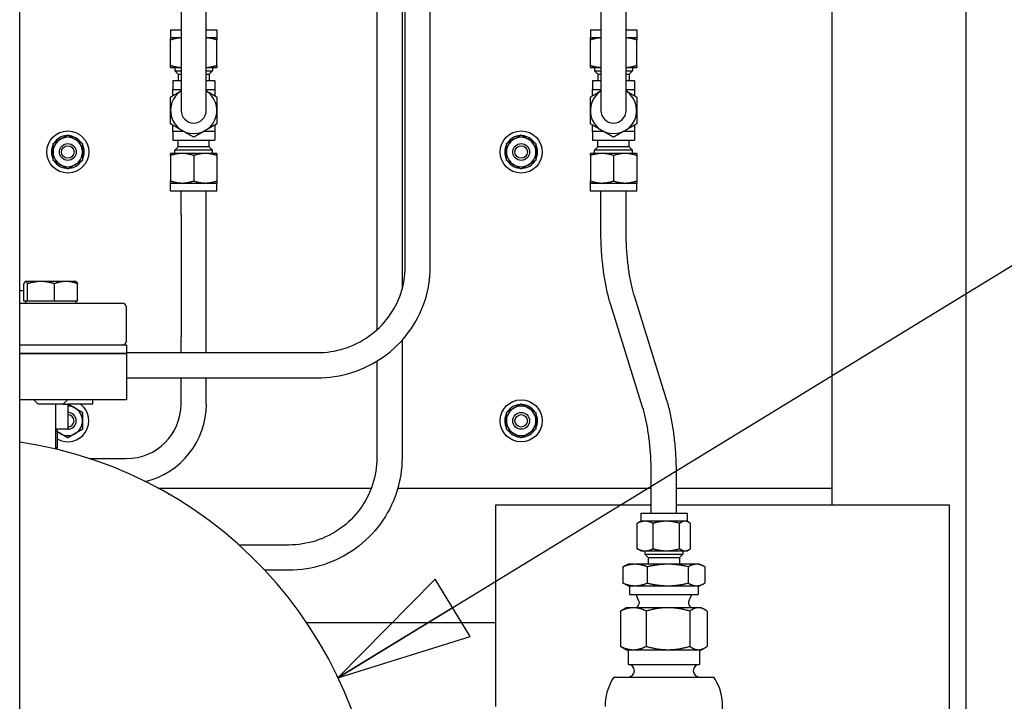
# Model space of a CAD drawing. Header units: inches. Extents: x 4 to 540, y 12 to 340.
# Tile 111 of 122: x 483 to 498, y 132 to 142. Entities that reach past the tile are written whole.
import ezdxf

# ---------------------------------------------------------------- set-up
doc = ezdxf.new("R2010")
doc.units = ezdxf.units.IN
doc.header["$LTSCALE"] = 16
doc.header["$MEASUREMENT"] = 0
doc.layers.get('0').update_dxf_attribs({"lineweight": 25})
doc.layers.add('DIMEN', color=7, linetype='Continuous', lineweight=25)
doc.styles.get("Standard").update_dxf_attribs({"font": 'arial.ttf'})
doc.dimstyles.new('DEFAULT-ANSI$7', dxfattribs={"dimscale": 16, "dimtxt": 0.125, "dimasz": 0.125, "dimexe": 0.125, "dimexo": 0.0625, "dimgap": 0.031496, "dimtad": 0, "dimtih": 1, "dimtoh": 1, "dimrnd": 1e-08, "dimzin": 4, "dimdsep": 46, "dimtxsty": 'Standard', "dimblk": 'Filled-1', "dimcen": 0.09, "dimdle": 0.393701, "dimclrd": 256, "dimclre": 256, "dimclrt": 256, "dimadec": 0, "dimazin": 1, "dimtfac": 1.504, "dimtofl": 0, "dimtmove": 0, "dimatfit": 3, "dimldrblk": 'Filled-1', "dimfxl": 1, "dimtolj": 1, "dimtzin": 4, "dimlwd": 25, "dimlwe": 25, "dimarcsym": 0})

# ---------------------------------------------------------------- blocks, each defined once
blk = doc.blocks.new('Filled-1')
at = {"color": 0}
for p, q in [((0, 0), (-1, 0.25)), ((-1, 0.25), (-1, -0.25)), ((-1, 0), (0, 0)), ((-1, -0.25), (0, 0))]:
    blk.add_line(p, q, dxfattribs=at)
at = {"color": 0, "flags": 128}
blk.add_lwpolyline([(-1, -0.25), (0, 0), (-1, 0.25), (-1, -0.25)], dxfattribs=at)
at = {"color": 0}
blk.add_solid([(-1, -0.25), (0, 0), (-1, 0.25), (-1, -0.25)], dxfattribs=at)

msp = doc.modelspace()

# ---------------------------------------------------------------- linework, layer by layer
for p, q in [((497.557, 118.264), (497.557, 156.701)), ((495.557, 154.701), (495.557, 134.701)), ((483.466, 115.139), (483.466, 148.422)), ((489.204, 137.99), (489.204, 145.148)), ((489.579, 137.99), (489.579, 145.148)), ((488.784, 145.116), (488.784, 137.055)), ((489.159, 145.116), (489.159, 137.659)), ((485.869, 141.819), (485.869, 140.319)), ((486.244, 140.319), (486.244, 141.819)), ((492.119, 141.819), (492.119, 140.319)), ((492.494, 140.319), (492.494, 141.819)), ((485.712, 141.519), (485.869, 141.519)), ((485.712, 141.519), (485.712, 141.399)), ((486.244, 141.519), (486.402, 141.519)), ((486.402, 141.519), (486.402, 141.399)), ((491.962, 141.519), (492.119, 141.519)), ((491.962, 141.519), (491.962, 141.399)), ((492.494, 141.519), (492.652, 141.519)), ((492.652, 141.519), (492.652, 141.399)), ((485.869, 141.399), (485.712, 141.399)), ((485.712, 140.99), (485.712, 141.368)), ((486.402, 141.399), (486.244, 141.399)), ((486.402, 140.99), (486.402, 141.368)), ((492.119, 141.399), (491.962, 141.399)), ((491.962, 140.99), (491.962, 141.368)), ((492.652, 141.399), (492.494, 141.399)), ((492.652, 140.99), (492.652, 141.368)), ((485.712, 140.959), (485.869, 140.959)), ((485.775, 140.959), (485.775, 140.909)), ((485.775, 140.909), (485.869, 140.909)), ((485.825, 140.859), (485.775, 140.909)), ((486.244, 140.959), (486.402, 140.959)), ((486.244, 140.909), (486.338, 140.909)), ((486.288, 140.859), (486.338, 140.909)), ((486.338, 140.959), (486.338, 140.909)), ((491.962, 140.959), (492.119, 140.959)), ((492.025, 140.959), (492.025, 140.909)), ((492.025, 140.909), (492.119, 140.909)), ((492.075, 140.859), (492.025, 140.909)), ((492.494, 140.959), (492.652, 140.959)), ((492.494, 140.909), (492.588, 140.909)), ((492.538, 140.859), (492.588, 140.909)), ((492.588, 140.959), (492.588, 140.909)), ((485.869, 140.759), (485.744, 140.759)), ((485.744, 140.759), (485.744, 140.632)), ((485.825, 140.859), (485.869, 140.859)), ((485.825, 140.859), (485.825, 140.759)), ((486.244, 140.859), (486.288, 140.859)), ((486.369, 140.759), (486.244, 140.759)), ((486.288, 140.859), (486.288, 140.759)), ((486.369, 140.759), (486.369, 140.632)), ((492.119, 140.759), (491.994, 140.759)), ((491.994, 140.759), (491.994, 140.632)), ((492.075, 140.859), (492.119, 140.859)), ((492.075, 140.859), (492.075, 140.759)), ((492.494, 140.859), (492.538, 140.859)), ((492.619, 140.759), (492.494, 140.759)), ((492.538, 140.859), (492.538, 140.759)), ((492.619, 140.759), (492.619, 140.632)), ((485.744, 140.537), (485.744, 140.632)), ((485.744, 140.632), (485.869, 140.632)), ((486.244, 140.632), (486.369, 140.632)), ((486.369, 140.632), (486.369, 140.537)), ((491.994, 140.537), (491.994, 140.632)), ((491.994, 140.632), (492.119, 140.632)), ((492.494, 140.632), (492.619, 140.632)), ((492.619, 140.632), (492.619, 140.537)), ((485.744, 140.007), (485.744, 140.101)), ((485.908, 140.007), (485.744, 140.007)), ((485.744, 140.007), (485.744, 139.879)), ((486.369, 140.007), (486.205, 140.007)), ((486.369, 140.101), (486.369, 140.007)), ((486.369, 140.007), (486.369, 139.879)), ((491.994, 140.007), (491.994, 140.101)), ((492.158, 140.007), (491.994, 140.007)), ((491.994, 140.007), (491.994, 139.879)), ((492.619, 140.007), (492.455, 140.007)), ((492.619, 140.101), (492.619, 140.007)), ((492.619, 140.007), (492.619, 139.879)), ((485.744, 139.879), (486.369, 139.879)), ((485.825, 139.779), (485.825, 139.879)), ((486.288, 139.779), (486.288, 139.879)), ((491.994, 139.879), (492.619, 139.879)), ((492.075, 139.779), (492.075, 139.879)), ((492.538, 139.779), (492.538, 139.879)), ((485.825, 139.779), (485.775, 139.729)), ((486.338, 139.729), (485.775, 139.729)), ((485.775, 139.679), (485.775, 139.729)), ((486.288, 139.779), (485.825, 139.779)), ((486.288, 139.779), (486.338, 139.729)), ((486.338, 139.679), (486.338, 139.729)), ((492.075, 139.779), (492.025, 139.729)), ((492.588, 139.729), (492.025, 139.729)), ((492.025, 139.679), (492.025, 139.729)), ((492.538, 139.779), (492.075, 139.779)), ((492.538, 139.779), (492.588, 139.729)), ((492.588, 139.679), (492.588, 139.729)), ((485.884, 139.679), (485.712, 139.679)), ((485.712, 139.648), (485.712, 139.27)), ((486.229, 139.679), (485.884, 139.679)), ((486.057, 139.648), (486.057, 139.27)), ((486.402, 139.679), (486.229, 139.679)), ((486.402, 139.648), (486.402, 139.27)), ((492.134, 139.679), (491.962, 139.679)), ((491.962, 139.648), (491.962, 139.27)), ((492.479, 139.679), (492.134, 139.679)), ((492.307, 139.648), (492.307, 139.27)), ((492.652, 139.679), (492.479, 139.679)), ((492.652, 139.648), (492.652, 139.27)), ((485.712, 139.239), (485.884, 139.239)), ((485.712, 139.119), (485.712, 139.239)), ((485.884, 139.239), (486.229, 139.239)), ((486.229, 139.239), (486.402, 139.239)), ((486.402, 139.119), (486.402, 139.239)), ((491.962, 139.239), (492.134, 139.239)), ((491.962, 139.119), (491.962, 139.239)), ((492.134, 139.239), (492.479, 139.239)), ((492.479, 139.239), (492.652, 139.239)), ((492.652, 139.119), (492.652, 139.239)), ((486.402, 139.119), (485.712, 139.119)), ((485.869, 138.764), (485.869, 139.119)), ((486.244, 138.764), (486.244, 139.119)), ((492.652, 139.119), (491.962, 139.119)), ((492.119, 138.545), (492.119, 139.119)), ((492.494, 138.545), (492.494, 139.119)), ((485.869, 138.764), (485.869, 137.857)), ((486.244, 137.857), (486.244, 138.764)), ((485.869, 137.857), (485.869, 136.951)), ((486.244, 136.951), (486.244, 137.857)), ((483.527, 137.483), (483.527, 137.741)), ((483.552, 137.774), (483.548, 137.772)), ((483.555, 137.774), (483.552, 137.774)), ((483.783, 137.774), (483.555, 137.774)), ((483.583, 137.483), (483.583, 137.741)), ((484.155, 137.774), (483.783, 137.774)), ((483.983, 137.483), (483.983, 137.741)), ((484.302, 137.774), (484.155, 137.774)), ((484.302, 137.774), (484.305, 137.772)), ((484.327, 137.483), (484.327, 137.741)), ((483.466, 137.639), (483.527, 137.639)), ((493.098, 136.018), (492.623, 137.54)), ((483.466, 137.451), (484.994, 137.451)), ((483.555, 137.483), (483.527, 137.483)), ((483.552, 137.483), (483.552, 137.451)), ((483.583, 137.483), (483.555, 137.483)), ((483.783, 137.483), (483.583, 137.483)), ((483.983, 137.483), (483.783, 137.483)), ((484.155, 137.483), (483.983, 137.483)), ((484.327, 137.483), (484.155, 137.483)), ((484.302, 137.483), (484.302, 137.451)), ((485.057, 136.889), (485.057, 137.389)), ((492.74, 135.906), (492.265, 137.428)), ((485.869, 136.715), (485.869, 136.951)), ((486.244, 136.715), (486.244, 136.951)), ((485.057, 136.826), (483.466, 136.826)), ((485.057, 136.826), (485.057, 136.701)), ((489.159, 136.901), (489.159, 135.155)), ((483.466, 136.701), (485.057, 136.701)), ((485.057, 136.701), (483.466, 136.701)), ((485.057, 136.715), (487.892, 136.715)), ((485.057, 136.701), (485.057, 136.014)), ((488.784, 136.589), (488.784, 135.155)), ((485.057, 136.34), (487.892, 136.34)), ((485.869, 135.951), (485.869, 136.34)), ((486.244, 135.951), (486.244, 136.34)), ((485.057, 136.014), (483.466, 136.014)), ((483.739, 135.951), (483.677, 136.014)), ((484.114, 135.951), (483.739, 135.951)), ((483.997, 135.951), (483.997, 135.283)), ((484.114, 135.951), (484.177, 136.014)), ((484.114, 135.951), (484.18, 135.951)), ((484.557, 135.951), (484.18, 135.951)), ((484.182, 135.951), (484.182, 135.576)), ((484.557, 135.951), (484.557, 136.014)), ((484.182, 135.576), (483.997, 135.576)), ((483.997, 135.566), (484.031, 135.546)), ((484.031, 135.306), (484.031, 135.546)), ((483.997, 135.286), (484.031, 135.306)), ((484.169, 135.239), (484.179, 135.237)), ((484.508, 135.139), (485.057, 135.139)), ((492.869, 134.327), (492.869, 134.902)), ((493.244, 134.327), (493.244, 134.902)), ((485.525, 134.701), (488.702, 134.701)), ((485.677, 134.616), (485.686, 134.611)), ((489.096, 134.701), (492.869, 134.701)), ((493.244, 134.701), (495.557, 134.701)), ((495.557, 134.701), (495.557, 134.451)), ((490.557, 134.451), (492.869, 134.451)), ((490.557, 131.451), (490.557, 134.451)), ((493.244, 134.451), (497.307, 134.451)), ((497.307, 134.451), (497.307, 130.701)), ((492.712, 134.327), (493.402, 134.327)), ((492.712, 134.327), (492.712, 134.207)), ((493.402, 134.327), (493.402, 134.207)), ((492.661, 133.798), (492.661, 134.176)), ((492.712, 134.207), (492.68, 134.189)), ((492.778, 134.207), (492.712, 134.207)), ((493.094, 134.207), (492.778, 134.207)), ((492.896, 133.798), (492.896, 134.176)), ((493.372, 134.207), (493.094, 134.207)), ((493.292, 133.798), (493.292, 134.176)), ((493.402, 134.207), (493.372, 134.207)), ((493.402, 134.207), (493.433, 134.189)), ((493.453, 133.798), (493.453, 134.176)), ((487.472, 133.853), (486.73, 133.853)), ((492.712, 133.767), (492.68, 133.786)), ((492.712, 133.767), (492.778, 133.767)), ((492.775, 133.767), (492.775, 133.717)), ((492.775, 133.717), (493.338, 133.717)), ((492.825, 133.667), (492.775, 133.717)), ((492.778, 133.767), (493.094, 133.767)), ((493.094, 133.767), (493.372, 133.767)), ((493.288, 133.667), (493.338, 133.717)), ((493.338, 133.767), (493.338, 133.717)), ((493.372, 133.767), (493.402, 133.767)), ((493.402, 133.767), (493.433, 133.786)), ((486.972, 133.624), (486.98, 133.617)), ((492.525, 133.567), (492.476, 133.544)), ((492.628, 133.567), (492.525, 133.567)), ((493.115, 133.567), (492.628, 133.567)), ((492.825, 133.667), (493.288, 133.667)), ((492.825, 133.667), (492.825, 133.567)), ((493.543, 133.567), (493.115, 133.567)), ((493.288, 133.667), (493.288, 133.567)), ((493.588, 133.567), (493.543, 133.567)), ((493.588, 133.567), (493.637, 133.544)), ((487.472, 133.478), (487.114, 133.478)), ((492.447, 133.529), (492.447, 133.286)), ((492.81, 133.529), (492.81, 133.286)), ((493.42, 133.529), (493.42, 133.286)), ((493.666, 133.529), (493.666, 133.286)), ((492.525, 133.247), (492.476, 133.27)), ((493.588, 133.247), (493.637, 133.27)), ((492.525, 133.247), (492.628, 133.247)), ((492.547, 133.247), (492.547, 133.117)), ((492.547, 133.117), (493.567, 133.117)), ((492.628, 133.247), (493.115, 133.247)), ((492.686, 133.017), (492.642, 133.117)), ((493.115, 133.247), (493.543, 133.247)), ((493.427, 133.017), (493.472, 133.117)), ((493.543, 133.247), (493.588, 133.247)), ((493.567, 133.247), (493.567, 133.117)), ((492.411, 132.87), (492.411, 132.345)), ((492.494, 132.92), (492.442, 132.89)), ((492.603, 132.92), (492.494, 132.92)), ((493.118, 132.92), (492.603, 132.92)), ((492.674, 132.95), (492.644, 132.92)), ((492.795, 132.87), (492.795, 132.345)), ((493.572, 132.92), (493.118, 132.92)), ((493.439, 132.95), (493.469, 132.92)), ((493.441, 132.87), (493.441, 132.345)), ((493.619, 132.92), (493.572, 132.92)), ((493.619, 132.92), (493.671, 132.89)), ((493.702, 132.87), (493.702, 132.345)), ((487.735, 132.701), (490.557, 132.701)), ((487.967, 132.33), (487.972, 132.322)), ((492.494, 132.295), (492.442, 132.325)), ((492.494, 132.295), (492.603, 132.295)), ((492.525, 132.295), (492.525, 132.076)), ((492.603, 132.295), (493.118, 132.295)), ((493.118, 132.295), (493.572, 132.295)), ((493.572, 132.295), (493.619, 132.295)), ((493.588, 132.295), (493.588, 132.076)), ((493.619, 132.295), (493.671, 132.325)), ((492.525, 132.076), (493.588, 132.076)), ((492.314, 131.889), (493.799, 131.889))]:
    msp.add_line(p, q)
for centre, radius in [((484.182, 139.701), 0.313), ((490.932, 139.701), 0.313), ((484.182, 139.701), 0.125), ((484.182, 139.701), 0.0938), ((490.932, 139.701), 0.125), ((490.932, 139.701), 0.0938), ((490.932, 135.701), 0.313), ((490.932, 135.701), 0.125), ((490.932, 135.701), 0.0938)]:
    msp.add_circle(centre, radius)
for centre, radius, start, end in [((486.057, 140.319), 0.345, 122.9207, 57.0793), ((492.307, 140.319), 0.345, 122.9207, 57.0793), ((486.057, 140.319), 0.187, 180, 0), ((492.307, 140.319), 0.187, 180, 0), ((484.182, 139.701), 0.219, 120, 180), ((484.182, 139.701), 0.244, 93.943, 146.057), ((484.182, 139.701), 0.219, 60, 120), ((484.182, 139.701), 0.243, 33.943, 86.057), ((484.182, 139.701), 0.219, 0, 60), ((490.932, 139.701), 0.219, 120, 180), ((490.932, 139.701), 0.244, 93.943, 146.057), ((490.932, 139.701), 0.219, 60, 120), ((490.932, 139.701), 0.243, 33.943, 86.057), ((490.932, 139.701), 0.219, 0, 60), ((484.182, 139.701), 0.243, 153.943, 206.057), ((484.182, 139.701), 0.243, 333.943, 26.057), ((490.932, 139.701), 0.243, 153.943, 206.057), ((490.932, 139.701), 0.243, 333.943, 26.057), ((484.182, 139.701), 0.219, 180, 240), ((484.182, 139.701), 0.243, 213.943, 263.5746), ((484.182, 139.701), 0.244, 276.4254, 326.057), ((484.182, 139.701), 0.219, 300, 0), ((490.932, 139.701), 0.219, 180, 240), ((490.932, 139.701), 0.243, 213.943, 263.5746), ((490.932, 139.701), 0.244, 276.4254, 326.057), ((490.932, 139.701), 0.219, 300, 0), ((484.182, 139.701), 0.219, 240, 300), ((490.932, 139.701), 0.219, 240, 300), ((484.994, 137.389), 0.0625, 0, 90), ((484.994, 136.889), 0.0625, 270, 0), ((484.182, 135.701), 0.312, 241.1256, 53.1301), ((484.182, 135.701), 0.219, 60, 90), ((485.057, 135.951), 0.812, 270, 0), ((485.057, 135.951), 1.188, 283.7515, 0), ((490.932, 135.701), 0.244, 93.943, 146.057), ((490.932, 135.701), 0.219, 60, 120), ((490.932, 135.701), 0.243, 33.943, 86.057), ((484.182, 135.701), 0.125, 270, 90), ((484.182, 135.701), 0.0938, 270, 90), ((484.182, 135.701), 0.219, 0, 60), ((490.932, 135.701), 0.243, 153.943, 206.057), ((490.932, 135.701), 0.219, 120, 180), ((490.932, 135.701), 0.219, 0, 60), ((490.932, 135.701), 0.243, 333.943, 26.057), ((484.182, 135.701), 0.219, 300, 0), ((490.932, 135.701), 0.219, 180, 240), ((490.932, 135.701), 0.219, 300, 0), ((484.182, 135.701), 0.219, 214.8499, 223.5621), ((484.182, 135.701), 0.219, 226.3823, 240), ((484.182, 135.701), 0.219, 240, 300), ((490.932, 135.701), 0.243, 213.943, 263.5746), ((490.932, 135.701), 0.219, 240, 300), ((490.932, 135.701), 0.243, 276.4254, 326.057), ((482.557, 129.201), 6.25, 278.3647, 81.6353), ((484.138, 135.123), 0.12, 75, 75.384), ((484.148, 135.121), 0.12, 74.616, 75), ((485.617, 134.512), 0.12, 60, 60.384), ((485.626, 134.507), 0.12, 59.616, 60), ((486.888, 133.539), 0.12, 45, 45.384), ((486.895, 133.532), 0.12, 44.616, 45), ((492.632, 132.992), 0.06, 315, 24), ((493.482, 132.992), 0.06, 156, 225), ((487.863, 132.27), 0.12, 30, 30.384), ((487.868, 132.262), 0.12, 29.616, 30), ((492.525, 131.982), 0.0938, 270, 90), ((493.588, 131.982), 0.0938, 90, 270), ((492.97, 131.451), 0.789, 148.9973, 180), ((492.97, 131.451), 0.789, 146.3099, 148.9973), ((493.143, 131.451), 0.789, 31.0027, 33.6901), ((493.143, 131.451), 0.789, 328.9973, 31.0027)]:
    msp.add_arc(centre, radius, start, end)
for points, weights in [([(485.869, 141.399), (485.796, 141.396), (485.712, 141.368)], [1.0062487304, 1.03451955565, 1]), ([(485.712, 141.368), (485.712, 141.399), (485.712, 141.399)], [1, 1.0379548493, 1]), ([(486.402, 141.368), (486.317, 141.396), (486.244, 141.399)], [1, 1.03451955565, 1.0062487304]), ([(486.402, 141.399), (486.402, 141.399), (486.402, 141.368)], [1, 1.0379548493, 1]), ([(492.119, 141.399), (492.046, 141.396), (491.962, 141.368)], [1.0062487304, 1.03451955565, 1]), ([(491.962, 141.368), (491.962, 141.399), (491.962, 141.399)], [1, 1.0379548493, 1]), ([(492.652, 141.368), (492.567, 141.396), (492.494, 141.399)], [1, 1.03451955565, 1.0062487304]), ([(492.652, 141.399), (492.652, 141.399), (492.652, 141.368)], [1, 1.0379548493, 1]), ([(485.712, 140.99), (485.796, 140.962), (485.869, 140.959)], [1, 1.03451955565, 1.0062487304]), ([(485.712, 140.959), (485.712, 140.959), (485.712, 140.99)], [1, 1.0379548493, 1]), ([(486.244, 140.959), (486.317, 140.962), (486.402, 140.99)], [1.0062487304, 1.03451955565, 1]), ([(486.402, 140.99), (486.402, 140.959), (486.402, 140.959)], [1, 1.0379548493, 1]), ([(491.962, 140.99), (492.046, 140.962), (492.119, 140.959)], [1, 1.03451955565, 1.0062487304]), ([(491.962, 140.959), (491.962, 140.959), (491.962, 140.99)], [1, 1.0379548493, 1]), ([(492.494, 140.959), (492.567, 140.962), (492.652, 140.99)], [1.0062487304, 1.03451955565, 1]), ([(492.652, 140.99), (492.652, 140.959), (492.652, 140.959)], [1, 1.0379548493, 1]), ([(485.712, 140.518), (485.796, 140.567), (485.869, 140.609)], [1, 1.03451955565, 1.0062487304]), ([(486.244, 140.609), (486.317, 140.567), (486.402, 140.518)], [1.0062487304, 1.03451955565, 1]), ([(491.962, 140.518), (492.046, 140.567), (492.119, 140.609)], [1, 1.03451955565, 1.0062487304]), ([(492.494, 140.609), (492.567, 140.567), (492.652, 140.518)], [1.0062487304, 1.03451955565, 1]), ([(485.712, 140.319), (485.712, 140.412), (485.712, 140.518)], [1, 1.0379548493, 1]), ([(486.402, 140.518), (486.402, 140.412), (486.402, 140.319)], [1, 1.0379548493, 1]), ([(491.962, 140.319), (491.962, 140.412), (491.962, 140.518)], [1, 1.0379548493, 1]), ([(492.652, 140.518), (492.652, 140.412), (492.652, 140.319)], [1, 1.0379548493, 1]), ([(485.712, 140.12), (485.712, 140.227), (485.712, 140.319)], [1, 1.0379548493, 1]), ([(486.402, 140.319), (486.402, 140.227), (486.402, 140.12)], [1, 1.0379548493, 1]), ([(491.962, 140.12), (491.962, 140.227), (491.962, 140.319)], [1, 1.0379548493, 1]), ([(492.652, 140.319), (492.652, 140.227), (492.652, 140.12)], [1, 1.0379548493, 1]), ([(485.884, 140.02), (485.804, 140.067), (485.712, 140.12)], [1, 1.0379548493, 1]), ([(486.057, 139.921), (485.964, 139.974), (485.884, 140.02)], [1, 1.0379548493, 1]), ([(486.229, 140.02), (486.149, 139.974), (486.057, 139.921)], [1, 1.0379548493, 1]), ([(486.402, 140.12), (486.309, 140.067), (486.229, 140.02)], [1, 1.0379548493, 1]), ([(492.134, 140.02), (492.054, 140.067), (491.962, 140.12)], [1, 1.0379548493, 1]), ([(492.307, 139.921), (492.214, 139.974), (492.134, 140.02)], [1, 1.0379548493, 1]), ([(492.479, 140.02), (492.399, 139.974), (492.307, 139.921)], [1, 1.0379548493, 1]), ([(492.652, 140.12), (492.559, 140.067), (492.479, 140.02)], [1, 1.0379548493, 1]), ([(483.963, 139.827), (484.021, 139.861), (484.072, 139.89)], [1.10906450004, 1.0930923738, 1]), ([(484.072, 139.89), (484.123, 139.92), (484.182, 139.954)], [1, 1.0930923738, 1.10906450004]), ([(484.182, 139.954), (484.24, 139.92), (484.291, 139.89)], [1.10906450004, 1.0930923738, 1]), ([(484.291, 139.89), (484.342, 139.861), (484.4, 139.827)], [1, 1.0930923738, 1.10906450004]), ([(490.713, 139.827), (490.771, 139.861), (490.822, 139.89)], [1.10906450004, 1.0930923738, 1]), ([(490.822, 139.89), (490.873, 139.92), (490.932, 139.954)], [1, 1.0930923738, 1.10906450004]), ([(490.932, 139.954), (490.99, 139.92), (491.041, 139.89)], [1.10906450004, 1.0930923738, 1]), ([(491.041, 139.89), (491.092, 139.861), (491.15, 139.827)], [1, 1.0930923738, 1.10906450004]), ([(483.963, 139.701), (483.963, 139.76), (483.963, 139.827)], [1, 1.0930923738, 1.10906450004]), ([(484.4, 139.827), (484.4, 139.76), (484.4, 139.701)], [1.10906450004, 1.0930923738, 1]), ([(490.713, 139.701), (490.713, 139.76), (490.713, 139.827)], [1, 1.0930923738, 1.10906450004]), ([(491.15, 139.827), (491.15, 139.76), (491.15, 139.701)], [1.10906450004, 1.0930923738, 1]), ([(483.963, 139.575), (483.963, 139.642), (483.963, 139.701)], [1.10906450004, 1.0930923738, 1]), ([(484.072, 139.512), (484.021, 139.541), (483.963, 139.575)], [1, 1.0930923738, 1.10906450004]), ([(484.4, 139.575), (484.342, 139.541), (484.291, 139.512)], [1.10906450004, 1.0930923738, 1]), ([(484.4, 139.701), (484.4, 139.642), (484.4, 139.575)], [1, 1.0930923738, 1.10906450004]), ([(485.712, 139.648), (485.712, 139.679), (485.712, 139.679)], [1, 1.0379548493, 1]), ([(485.884, 139.679), (485.804, 139.679), (485.712, 139.648)], [1, 1.0379548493, 1]), ([(486.057, 139.648), (485.964, 139.679), (485.884, 139.679)], [1, 1.0379548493, 1]), ([(486.229, 139.679), (486.149, 139.679), (486.057, 139.648)], [1, 1.0379548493, 1]), ([(486.402, 139.648), (486.309, 139.679), (486.229, 139.679)], [1, 1.0379548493, 1]), ([(486.402, 139.679), (486.402, 139.679), (486.402, 139.648)], [1, 1.0379548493, 1]), ([(490.713, 139.575), (490.713, 139.642), (490.713, 139.701)], [1.10906450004, 1.0930923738, 1]), ([(490.822, 139.512), (490.771, 139.541), (490.713, 139.575)], [1, 1.0930923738, 1.10906450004]), ([(491.15, 139.575), (491.092, 139.541), (491.041, 139.512)], [1.10906450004, 1.0930923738, 1]), ([(491.15, 139.701), (491.15, 139.642), (491.15, 139.575)], [1, 1.0930923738, 1.10906450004]), ([(491.962, 139.648), (491.962, 139.679), (491.962, 139.679)], [1, 1.0379548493, 1]), ([(492.134, 139.679), (492.054, 139.679), (491.962, 139.648)], [1, 1.0379548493, 1]), ([(492.307, 139.648), (492.214, 139.679), (492.134, 139.679)], [1, 1.0379548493, 1]), ([(492.479, 139.679), (492.399, 139.679), (492.307, 139.648)], [1, 1.0379548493, 1]), ([(492.652, 139.648), (492.559, 139.679), (492.479, 139.679)], [1, 1.0379548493, 1]), ([(492.652, 139.679), (492.652, 139.679), (492.652, 139.648)], [1, 1.0379548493, 1]), ([(484.182, 139.448), (484.123, 139.482), (484.072, 139.512)], [1.10906450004, 1.0930923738, 1]), ([(484.291, 139.512), (484.24, 139.482), (484.182, 139.448)], [1, 1.0930923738, 1.10906450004]), ([(490.932, 139.448), (490.873, 139.482), (490.822, 139.512)], [1.10906450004, 1.0930923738, 1]), ([(491.041, 139.512), (490.99, 139.482), (490.932, 139.448)], [1, 1.0930923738, 1.10906450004]), ([(485.712, 139.27), (485.804, 139.239), (485.884, 139.239)], [1, 1.0379548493, 1]), ([(485.712, 139.239), (485.712, 139.239), (485.712, 139.27)], [1, 1.0379548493, 1]), ([(485.884, 139.239), (485.964, 139.239), (486.057, 139.27)], [1, 1.0379548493, 1]), ([(486.057, 139.27), (486.149, 139.239), (486.229, 139.239)], [1, 1.0379548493, 1]), ([(486.229, 139.239), (486.309, 139.239), (486.402, 139.27)], [1, 1.0379548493, 1]), ([(486.402, 139.27), (486.402, 139.239), (486.402, 139.239)], [1, 1.0379548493, 1]), ([(491.962, 139.27), (492.054, 139.239), (492.134, 139.239)], [1, 1.0379548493, 1]), ([(491.962, 139.239), (491.962, 139.239), (491.962, 139.27)], [1, 1.0379548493, 1]), ([(492.134, 139.239), (492.214, 139.239), (492.307, 139.27)], [1, 1.0379548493, 1]), ([(492.307, 139.27), (492.399, 139.239), (492.479, 139.239)], [1, 1.0379548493, 1]), ([(492.479, 139.239), (492.559, 139.239), (492.652, 139.27)], [1, 1.0379548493, 1]), ([(492.652, 139.27), (492.652, 139.239), (492.652, 139.239)], [1, 1.0379548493, 1]), ([(483.555, 137.774), (483.542, 137.774), (483.527, 137.741)], [1, 1.0379548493, 1]), ([(483.583, 137.741), (483.568, 137.774), (483.555, 137.774)], [1, 1.0379548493, 1]), ([(483.783, 137.774), (483.69, 137.774), (483.583, 137.741)], [1, 1.0379548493, 1]), ([(483.983, 137.741), (483.876, 137.774), (483.783, 137.774)], [1, 1.0379548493, 1]), ([(484.155, 137.774), (484.075, 137.774), (483.983, 137.741)], [1, 1.0379548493, 1]), ([(484.327, 137.741), (484.235, 137.774), (484.155, 137.774)], [1, 1.0379548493, 1]), ([(484.305, 137.772), (484.315, 137.766), (484.327, 137.741)], [1.0137757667, 1.0289129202, 1]), ([(484.186, 135.951), (484.242, 135.919), (484.291, 135.89)], [1.10770088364, 1.08946056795, 1]), ([(490.822, 135.89), (490.873, 135.92), (490.932, 135.954)], [1, 1.0930923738, 1.10906450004]), ([(490.932, 135.954), (490.99, 135.92), (491.041, 135.89)], [1.10906450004, 1.0930923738, 1]), ([(484.291, 135.89), (484.342, 135.861), (484.4, 135.827)], [1, 1.0930923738, 1.10906450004]), ([(484.4, 135.827), (484.4, 135.76), (484.4, 135.701)], [1.10906450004, 1.0930923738, 1]), ([(490.713, 135.827), (490.771, 135.861), (490.822, 135.89)], [1.10906450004, 1.0930923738, 1]), ([(490.713, 135.701), (490.713, 135.76), (490.713, 135.827)], [1, 1.0930923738, 1.10906450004]), ([(491.041, 135.89), (491.092, 135.861), (491.15, 135.827)], [1, 1.0930923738, 1.10906450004]), ([(491.15, 135.827), (491.15, 135.76), (491.15, 135.701)], [1.10906450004, 1.0930923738, 1]), ([(484.4, 135.701), (484.4, 135.642), (484.4, 135.575)], [1, 1.0930923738, 1.10906450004]), ([(490.713, 135.575), (490.713, 135.642), (490.713, 135.701)], [1.10906450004, 1.0930923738, 1]), ([(491.15, 135.701), (491.15, 135.642), (491.15, 135.575)], [1, 1.0930923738, 1.10906450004]), ([(484.072, 135.512), (484.052, 135.523), (484.031, 135.536)], [1, 1.03565575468, 1.05999794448]), ([(484.182, 135.448), (484.123, 135.482), (484.072, 135.512)], [1.10906450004, 1.0930923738, 1]), ([(484.291, 135.512), (484.24, 135.482), (484.182, 135.448)], [1, 1.0930923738, 1.10906450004]), ([(484.4, 135.575), (484.342, 135.541), (484.291, 135.512)], [1.10906450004, 1.0930923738, 1]), ([(490.822, 135.512), (490.771, 135.541), (490.713, 135.575)], [1, 1.0930923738, 1.10906450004]), ([(490.932, 135.448), (490.873, 135.482), (490.822, 135.512)], [1.10906450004, 1.0930923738, 1]), ([(491.041, 135.512), (490.99, 135.482), (490.932, 135.448)], [1, 1.0930923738, 1.10906450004]), ([(491.15, 135.575), (491.092, 135.541), (491.041, 135.512)], [1.10906450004, 1.0930923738, 1]), ([(492.778, 134.207), (492.724, 134.207), (492.661, 134.176)], [1, 1.0379548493, 1]), ([(492.661, 134.176), (492.67, 134.183), (492.68, 134.189)], [1, 1.00844971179, 1.01313718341]), ([(492.896, 134.176), (492.833, 134.207), (492.778, 134.207)], [1, 1.0379548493, 1]), ([(493.094, 134.207), (493.002, 134.207), (492.896, 134.176)], [1, 1.0379548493, 1]), ([(493.292, 134.176), (493.186, 134.207), (493.094, 134.207)], [1, 1.0379548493, 1]), ([(493.372, 134.207), (493.335, 134.207), (493.292, 134.176)], [1, 1.0379548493, 1]), ([(493.453, 134.176), (493.41, 134.207), (493.372, 134.207)], [1, 1.0379548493, 1]), ([(492.68, 133.786), (492.67, 133.791), (492.661, 133.798)], [1.01313718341, 1.00844971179, 1]), ([(492.661, 133.798), (492.724, 133.767), (492.778, 133.767)], [1, 1.0379548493, 1]), ([(492.778, 133.767), (492.833, 133.767), (492.896, 133.798)], [1, 1.0379548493, 1]), ([(492.896, 133.798), (493.002, 133.767), (493.094, 133.767)], [1, 1.0379548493, 1]), ([(493.094, 133.767), (493.186, 133.767), (493.292, 133.798)], [1, 1.0379548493, 1]), ([(493.292, 133.798), (493.335, 133.767), (493.372, 133.767)], [1, 1.0379548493, 1]), ([(493.372, 133.767), (493.41, 133.767), (493.453, 133.798)], [1, 1.0379548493, 1]), ([(492.628, 133.567), (492.544, 133.567), (492.447, 133.529)], [1, 1.0379548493, 1]), ([(492.81, 133.529), (492.713, 133.567), (492.628, 133.567)], [1, 1.0379548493, 1]), ([(493.115, 133.567), (492.973, 133.567), (492.81, 133.529)], [1, 1.0379548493, 1]), ([(493.42, 133.529), (493.256, 133.567), (493.115, 133.567)], [1, 1.0379548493, 1]), ([(493.543, 133.567), (493.486, 133.567), (493.42, 133.529)], [1, 1.0379548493, 1]), ([(493.666, 133.529), (493.6, 133.567), (493.543, 133.567)], [1, 1.0379548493, 1]), ([(492.447, 133.529), (492.462, 133.538), (492.476, 133.544)], [1, 1.00844971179, 1.01313718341]), ([(492.447, 133.286), (492.544, 133.247), (492.628, 133.247)], [1, 1.0379548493, 1]), ([(492.476, 133.27), (492.462, 133.277), (492.447, 133.286)], [1.01313718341, 1.00844971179, 1]), ([(492.628, 133.247), (492.713, 133.247), (492.81, 133.286)], [1, 1.0379548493, 1]), ([(492.81, 133.286), (492.973, 133.247), (493.115, 133.247)], [1, 1.0379548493, 1]), ([(493.115, 133.247), (493.256, 133.247), (493.42, 133.286)], [1, 1.0379548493, 1]), ([(493.42, 133.286), (493.486, 133.247), (493.543, 133.247)], [1, 1.0379548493, 1]), ([(493.543, 133.247), (493.6, 133.247), (493.666, 133.286)], [1, 1.0379548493, 1]), ([(492.603, 132.92), (492.514, 132.92), (492.411, 132.87)], [1, 1.0379548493, 1]), ([(492.411, 132.87), (492.427, 132.881), (492.442, 132.89)], [1, 1.00844971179, 1.01313718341]), ([(492.795, 132.87), (492.692, 132.92), (492.603, 132.92)], [1, 1.0379548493, 1]), ([(493.118, 132.92), (492.968, 132.92), (492.795, 132.87)], [1, 1.0379548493, 1]), ([(493.441, 132.87), (493.268, 132.92), (493.118, 132.92)], [1, 1.0379548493, 1]), ([(493.572, 132.92), (493.511, 132.92), (493.441, 132.87)], [1, 1.0379548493, 1]), ([(493.702, 132.87), (493.632, 132.92), (493.572, 132.92)], [1, 1.0379548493, 1]), ([(492.411, 132.345), (492.514, 132.295), (492.603, 132.295)], [1, 1.0379548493, 1]), ([(492.442, 132.325), (492.427, 132.334), (492.411, 132.345)], [1.01313718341, 1.00844971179, 1]), ([(492.603, 132.295), (492.692, 132.295), (492.795, 132.345)], [1, 1.0379548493, 1]), ([(492.795, 132.345), (492.968, 132.295), (493.118, 132.295)], [1, 1.0379548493, 1]), ([(493.118, 132.295), (493.268, 132.295), (493.441, 132.345)], [1, 1.0379548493, 1]), ([(493.441, 132.345), (493.511, 132.295), (493.572, 132.295)], [1, 1.0379548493, 1]), ([(493.572, 132.295), (493.632, 132.295), (493.702, 132.345)], [1, 1.0379548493, 1])]:
    msp.add_rational_spline(points, weights, degree=2)
for points, knots in [([(484.154, 139.459), (484.154, 139.459), (484.154, 139.459), (484.154, 139.46), (484.154, 139.461), (484.154, 139.462), (484.154, 139.463), (484.154, 139.464)], [0.13714048, 0.13714048, 0.13714048, 0.13714048, 0.14566496, 0.14566496, 0.15421696, 0.15421696, 0.16138512, 0.16138512, 0.16138512, 0.16138512]), ([(484.209, 139.464), (484.209, 139.463), (484.209, 139.462), (484.209, 139.461), (484.209, 139.46), (484.209, 139.459), (484.209, 139.459), (484.209, 139.459)], [0.11289585, 0.11289585, 0.11289585, 0.11289585, 0.12006401, 0.12006401, 0.12861601, 0.12861601, 0.13714048, 0.13714048, 0.13714048, 0.13714048]), ([(490.904, 139.459), (490.904, 139.459), (490.904, 139.459), (490.904, 139.46), (490.904, 139.461), (490.904, 139.462), (490.904, 139.463), (490.904, 139.464)], [0.13714048, 0.13714048, 0.13714048, 0.13714048, 0.14566496, 0.14566496, 0.15421696, 0.15421696, 0.16138512, 0.16138512, 0.16138512, 0.16138512]), ([(490.959, 139.464), (490.959, 139.463), (490.959, 139.462), (490.959, 139.461), (490.959, 139.46), (490.959, 139.459), (490.959, 139.459), (490.959, 139.459)], [0.11289585, 0.11289585, 0.11289585, 0.11289585, 0.12006401, 0.12006401, 0.12861601, 0.12861601, 0.13714048, 0.13714048, 0.13714048, 0.13714048]), ([(492.265, 137.428), (492.246, 137.489), (492.229, 137.553), (492.198, 137.689), (492.184, 137.76), (492.161, 137.908), (492.151, 137.984), (492.135, 138.14), (492.129, 138.22), (492.121, 138.381), (492.119, 138.463), (492.119, 138.545)], [0.7853982, 0.7853982, 0.7853982, 0.7853982, 0.9424778, 0.9424778, 1.0995574, 1.0995574, 1.2566371, 1.2566371, 1.4137167, 1.4137167, 1.5707963, 1.5707963, 1.5707963, 1.5707963]), ([(492.623, 137.54), (492.607, 137.59), (492.592, 137.645), (492.566, 137.764), (492.553, 137.827), (492.532, 137.959), (492.523, 138.029), (492.509, 138.171), (492.503, 138.245), (492.496, 138.394), (492.494, 138.469), (492.494, 138.545)], [0.7853982, 0.7853982, 0.7853982, 0.7853982, 0.9424778, 0.9424778, 1.0995574, 1.0995574, 1.2566371, 1.2566371, 1.4137167, 1.4137167, 1.5707963, 1.5707963, 1.5707963, 1.5707963]), ([(487.892, 136.34), (488.068, 136.34), (488.244, 136.367), (488.58, 136.473), (488.739, 136.552), (489.025, 136.755), (489.151, 136.878), (489.36, 137.158), (489.441, 137.314), (489.551, 137.644), (489.579, 137.817), (489.579, 137.99)], [4.712389, 4.712389, 4.712389, 4.712389, 5.026548, 5.026548, 5.340708, 5.340708, 5.654867, 5.654867, 5.969026, 5.969026, 6.283185, 6.283185, 6.283185, 6.283185]), ([(487.892, 136.715), (488.03, 136.715), (488.167, 136.736), (488.43, 136.819), (488.554, 136.881), (488.776, 137.038), (488.874, 137.134), (489.035, 137.35), (489.098, 137.471), (489.183, 137.724), (489.204, 137.857), (489.204, 137.99)], [4.712389, 4.712389, 4.712389, 4.712389, 5.026548, 5.026548, 5.340708, 5.340708, 5.654867, 5.654867, 5.969026, 5.969026, 6.283185, 6.283185, 6.283185, 6.283185]), ([(492.869, 134.902), (492.869, 134.977), (492.867, 135.053), (492.86, 135.202), (492.854, 135.275), (492.84, 135.418), (492.831, 135.487), (492.81, 135.619), (492.798, 135.683), (492.771, 135.801), (492.756, 135.856), (492.74, 135.906)], [1.5707963, 1.5707963, 1.5707963, 1.5707963, 1.727876, 1.727876, 1.8849556, 1.8849556, 2.0420352, 2.0420352, 2.1991149, 2.1991149, 2.3561945, 2.3561945, 2.3561945, 2.3561945]), ([(493.244, 134.902), (493.244, 134.983), (493.242, 135.065), (493.234, 135.226), (493.228, 135.306), (493.212, 135.462), (493.202, 135.538), (493.179, 135.686), (493.165, 135.757), (493.135, 135.893), (493.117, 135.957), (493.098, 136.018)], [1.5707963, 1.5707963, 1.5707963, 1.5707963, 1.727876, 1.727876, 1.8849556, 1.8849556, 2.0420352, 2.0420352, 2.1991149, 2.1991149, 2.3561945, 2.3561945, 2.3561945, 2.3561945]), ([(490.904, 135.459), (490.904, 135.459), (490.904, 135.459), (490.904, 135.46), (490.904, 135.461), (490.904, 135.462), (490.904, 135.463), (490.904, 135.464)], [0.13714048, 0.13714048, 0.13714048, 0.13714048, 0.14566496, 0.14566496, 0.15421696, 0.15421696, 0.16138512, 0.16138512, 0.16138512, 0.16138512]), ([(490.959, 135.464), (490.959, 135.463), (490.959, 135.462), (490.959, 135.461), (490.959, 135.46), (490.959, 135.459), (490.959, 135.459), (490.959, 135.459)], [0.11289585, 0.11289585, 0.11289585, 0.11289585, 0.12006401, 0.12006401, 0.12861601, 0.12861601, 0.13714048, 0.13714048, 0.13714048, 0.13714048]), ([(488.784, 135.155), (488.784, 135.019), (488.762, 134.883), (488.678, 134.623), (488.615, 134.501), (488.453, 134.28), (488.355, 134.182), (488.132, 134.022), (488.008, 133.959), (487.747, 133.875), (487.609, 133.853), (487.472, 133.853)], [6.283185, 6.283185, 6.283185, 6.283185, 6.597345, 6.597345, 6.911504, 6.911504, 7.225663, 7.225663, 7.539822, 7.539822, 7.853982, 7.853982, 7.853982, 7.853982]), ([(489.159, 135.155), (489.159, 134.979), (489.131, 134.803), (489.022, 134.469), (488.94, 134.311), (488.733, 134.027), (488.606, 133.901), (488.32, 133.695), (488.161, 133.614), (487.825, 133.506), (487.648, 133.478), (487.472, 133.478)], [6.283185, 6.283185, 6.283185, 6.283185, 6.597345, 6.597345, 6.911504, 6.911504, 7.225663, 7.225663, 7.539822, 7.539822, 7.853982, 7.853982, 7.853982, 7.853982])]:
    msp.add_open_spline(points, degree=3, knots=knots)
for points in [[(483.997, 135.562), (484.008, 135.558), (484.019, 135.552), (484.031, 135.546)], [(484.031, 135.306), (484.019, 135.3), (484.008, 135.294), (483.997, 135.29)]]:
    msp.add_open_spline(points, degree=3)

# ---------------------------------------------------------------- leaders
at = {"layer": 'DIMEN', "linetype": 'Continuous', "lineweight": 25, "annotation_type": 0, "has_hookline": 1, "hookline_direction": 0, "text_width": 19.738}
msp.add_leader([(488.205, 131.877), (503.954, 141.507), (505.954, 141.507)], dimstyle='DEFAULT-ANSI$7', override={"dimtad": 0}, dxfattribs=at)

doc.saveas('drawing.dxf')
